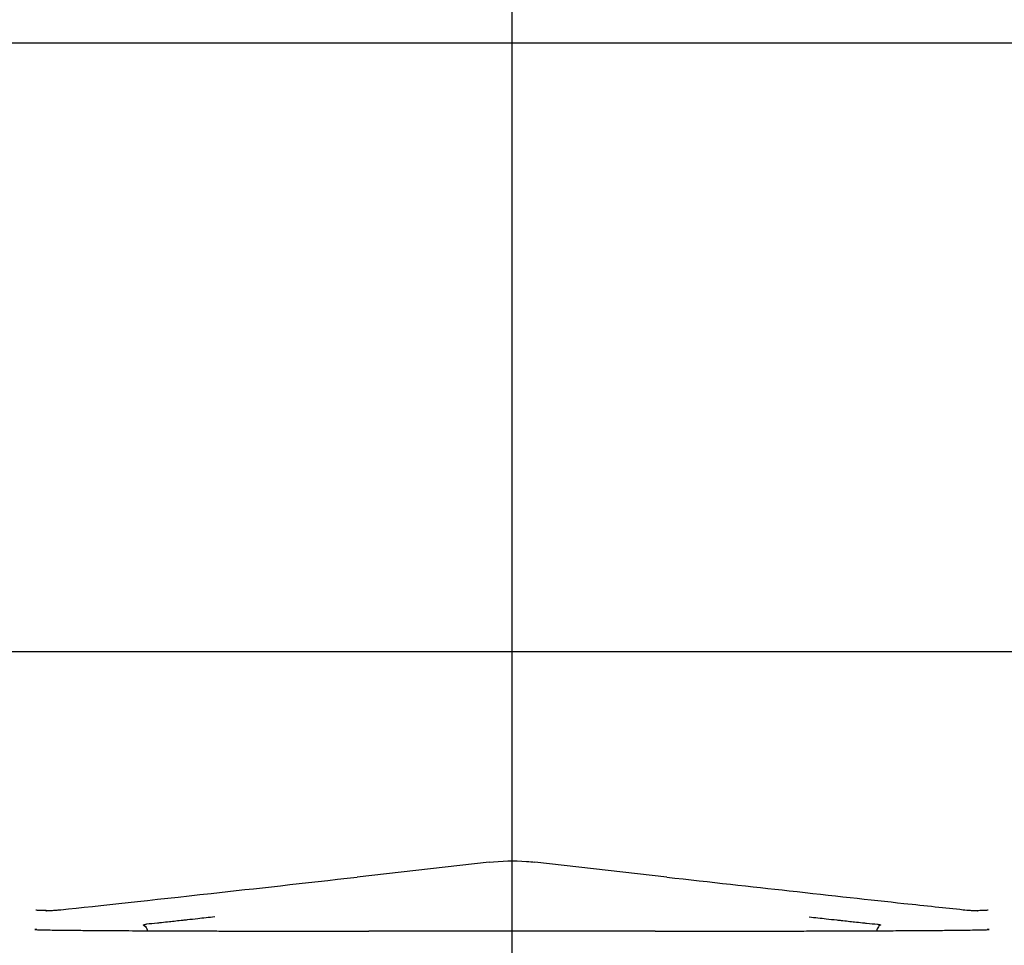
# Model space of a CAD drawing. Header units: millimetres. Extents: x -11430 to 11430, y -488 to 4365.
# Tile 85 of 92: x 1306 to 1354, y 3858 to 3904. Entities that reach past the tile are written whole.
import ezdxf

# ---------------------------------------------------------------- set-up
doc = ezdxf.new("R2010")
doc.units = ezdxf.units.MM
doc.header["$LTSCALE"] = 15
doc.linetypes.add('CHAIN', pattern=[0.3543, 0.2362, -0.0295, 0.0591, -0.0295])
for name, color, linetype, lineweight in [('_Sichtbarkanten', 7, 'Continuous', 25), ('Bemaßung (ISO)', 7, 'Continuous', 25), ('Mittellinie (ISO)', 7, 'Continuous', 25), ('Schraffur (ISO)', 7, 'Continuous', 18)]:
    doc.layers.add(name, color=color, linetype=linetype, lineweight=lineweight)
doc.styles.add('Notiztext (ISO)', font='verdana.ttf')
doc.dimstyles.new('wedi USA', dxfattribs={"dimscale": 15, "dimtxt": 2.5, "dimasz": 4, "dimexe": 2, "dimexo": 0.8, "dimgap": 0.3, "dimtad": 1, "dimdec": 1, "dimrnd": 1e-08, "dimtxsty": 'Notiztext (ISO)', "dimcen": 0.09, "dimclrd": 7, "dimclre": 7, "dimclrt": 256, "dimadec": 0, "dimazin": 2, "dimtfac": 0.6, "dimtmove": 0, "dimatfit": 3, "dimfxl": 1, "dimtolj": 1, "dimlwd": -1, "dimlwe": -1, "dimarcsym": 0})

# ---------------------------------------------------------------- blocks, each defined once
blk = doc.blocks.new('*D114')
at = {"layer": 'Bemaßung (ISO)', "color": 7, "transparency": 16777216}
for p, q in [((1127.051, 3901.923), (1127.051, 4174.923)), ((1330.251, 3870.841), (1330.251, 4174.923)), ((1187.051, 4144.923), (1270.251, 4144.923))]:
    blk.add_line(p, q, dxfattribs=at)
for points in [[(1187.051, 4154.923), (1187.051, 4134.923), (1127.051, 4144.923)], [(1270.251, 4154.923), (1270.251, 4134.923), (1330.251, 4144.923)]]:
    blk.add_solid(points, dxfattribs=at)
at = {"layer": 'Defpoints', "color": 0, "transparency": 16777216}
for p in [(1330.251, 4144.923), (1127.051, 3889.923), (1330.251, 3858.841)]:
    blk.add_point(p, dxfattribs=at)
at = {"layer": 'Bemaßung (ISO)', "transparency": 16777216, "insert": (1097.111, 4198.483), "char_height": 37.5, "attachment_point": 1, "style": 'Notiztext (ISO)'}
blk.add_mtext('\\A1;203,2 [8]"', dxfattribs=at)
blk = doc.blocks.new('*D117')
at = {"layer": 'Bemaßung (ISO)', "color": 7, "transparency": 16777216}
for p, q in [((1303.96, 3872.61), (1303.96, 4027.951)), ((1360.259, 3884.119), (1360.259, 4027.951)), ((1243.96, 3997.951), (1183.96, 3997.951)), ((1303.96, 3997.951), (1360.259, 3997.951)), ((1420.259, 3997.951), (1480.259, 3997.951))]:
    blk.add_line(p, q, dxfattribs=at)
for points in [[(1243.96, 4007.951), (1243.96, 3987.951), (1303.96, 3997.951)], [(1420.259, 4007.951), (1420.259, 3987.951), (1360.259, 3997.951)]]:
    blk.add_solid(points, dxfattribs=at)
at = {"layer": 'Defpoints', "color": 0, "transparency": 16777216}
for p in [(1360.259, 3997.951), (1360.259, 3872.119), (1303.96, 3860.61)]:
    blk.add_point(p, dxfattribs=at)
at = {"layer": 'Bemaßung (ISO)', "transparency": 16777216, "insert": (1163.725, 4051.511), "char_height": 37.5, "attachment_point": 1, "style": 'Notiztext (ISO)'}
blk.add_mtext('\\A1;56,3 [2 1/4]"', dxfattribs=at)

msp = doc.modelspace()

# ---------------------------------------------------------------- hatches: boundary and pattern name
at = {"layer": 'Schraffur (ISO)'}
h = msp.add_hatch(dxfattribs=at)
h.set_pattern_fill('ANSI31', color=256, scale=381, angle=90.0002, style=0)
h.set_pattern_definition([(135.0002, (0, 0), (-33.67584, -33.6761), [])])
edge = h.paths.add_edge_path()
edge.add_line((1386.701, 3842.569), (1387.801, 3842.569))
edge.add_spline(control_points=[(1387.801, 3842.569), (1387.827, 3842.569), (1387.853, 3842.564), (1387.901, 3842.544), (1387.922, 3842.53), (1387.96, 3842.493), (1387.975, 3842.47), (1387.995, 3842.421), (1388.001, 3842.395), (1388.001, 3842.368)], knot_values=[-0.031556, -0.031556, -0.031556, -0.031556, -0.023716, -0.023716, -0.016002, -0.016002, -0.007957, -0.007957, 0, 0, 0, 0], degree=3, periodic=0)
edge.add_line((1388.001, 3842.368), (1388.001, 3838.811))
edge.add_ellipse((1388.201, 3838.811), major_axis=(0, -0.2), ratio=1, start_angle=270, end_angle=360)
edge.add_line((1388.201, 3838.611), (1390.107, 3838.611))
edge.add_ellipse((1390.107, 3838.811), major_axis=(0.2, 0), ratio=1, start_angle=270, end_angle=358)
edge.add_line((1390.307, 3838.804), (1390.754, 3851.584))
edge.add_spline(control_points=[(1390.754, 3851.584), (1390.756, 3851.65), (1390.752, 3851.716), (1390.729, 3851.852), (1390.71, 3851.921), (1390.636, 3852.107), (1390.566, 3852.216), (1390.386, 3852.405), (1390.276, 3852.482), (1390.034, 3852.588), (1389.904, 3852.616), (1389.772, 3852.619)], knot_values=[-0.159237, -0.159237, -0.159237, -0.159237, -0.13941, -0.13941, -0.117927, -0.117927, -0.07933, -0.07933, -0.039606, -0.039606, 0, 0, 0, 0], degree=3, periodic=0)
edge.add_line((1389.772, 3852.619), (1382.433, 3852.747))
edge.add_spline(control_points=[(1382.433, 3852.747), (1382.308, 3852.749), (1382.184, 3852.775), (1381.949, 3852.872), (1381.841, 3852.943), (1381.654, 3853.127), (1381.579, 3853.239), (1381.477, 3853.484), (1381.451, 3853.614), (1381.451, 3853.746)], knot_values=[-0.155827, -0.155827, -0.155827, -0.155827, -0.118213, -0.118213, -0.079686, -0.079686, -0.039615, -0.039615, 0, 0, 0, 0], degree=3, periodic=0)
edge.add_line((1381.451, 3853.746), (1381.451, 3860.611))
edge.add_ellipse((1380.451, 3860.611), major_axis=(0, 1), ratio=1, start_angle=270, end_angle=360)
edge.add_line((1380.451, 3861.611), (1361.425, 3861.611))
edge.add_ellipse((1361.425, 3862.611), major_axis=(-1, 0), ratio=1, start_angle=1, end_angle=90, ccw=False)
edge.add_line((1360.425, 3862.593), (1360.259, 3872.119))
edge.add_ellipse((1359.759, 3872.111), major_axis=(-0.009, 0.5), ratio=1, start_angle=270, end_angle=359)
edge.add_line((1359.759, 3872.611), (1357.242, 3872.611))
edge.add_ellipse((1357.242, 3872.111), major_axis=(-0.5, 0), ratio=1, start_angle=270, end_angle=359)
edge.add_line((1356.742, 3872.119), (1356.541, 3860.61))
edge.add_ellipse((1361.006, 3864.595), major_axis=(3.985, -4.465), ratio=1, start_angle=270, end_angle=318.2505)
edge.add_line((1361.006, 3858.611), (1376.266, 3858.611))
edge.add_ellipse((1376.266, 3857.611), major_axis=(1, 0), ratio=1, start_angle=5, end_angle=90, ccw=False)
edge.add_line((1377.262, 3857.698), (1378.259, 3846.302))
edge.add_line((1378.259, 3846.302), (1378.937, 3844.44))
edge.add_ellipse((1379.407, 3844.611), major_axis=(0.171, -0.47), ratio=1, start_angle=270, end_angle=340)
edge.add_line((1379.407, 3844.111), (1379.46, 3844.111))
edge.add_line((1379.46, 3844.111), (1379.569, 3843.836))
edge.add_ellipse((1379.755, 3843.911), major_axis=(0.074, -0.186), ratio=1, start_angle=270, end_angle=406.3972)
edge.add_line((1379.941, 3843.836), (1381.101, 3846.736))
edge.add_ellipse((1378.315, 3847.85), major_axis=(1.114, 2.785), ratio=1, start_angle=270, end_angle=290.8014)
edge.add_line((1381.315, 3847.798), (1381.347, 3849.634))
edge.add_ellipse((1381.847, 3849.625), major_axis=(0.009, 0.5), ratio=1, start_angle=1, end_angle=90, ccw=False)
edge.add_line((1381.847, 3850.125), (1386.301, 3850.125))
edge.add_ellipse((1386.301, 3849.925), major_axis=(0.2, 0), ratio=1, start_angle=0, end_angle=90, ccw=False)
edge.add_line((1386.501, 3849.925), (1386.501, 3849.019))
edge.add_line((1386.501, 3849.019), (1386.501, 3849.019))
edge.add_spline(control_points=[(1386.501, 3849.019), (1386.501, 3848.993), (1386.506, 3848.967), (1386.526, 3848.919), (1386.54, 3848.897), (1386.577, 3848.86), (1386.599, 3848.844), (1386.648, 3848.824), (1386.674, 3848.819), (1386.701, 3848.819)], knot_values=[-0.031554, -0.031554, -0.031554, -0.031554, -0.023641, -0.023641, -0.015918, -0.015918, -0.007906, -0.007906, -0.000002, -0.000002, -0.000002, -0.000002], degree=3, periodic=0)
edge.add_line((1386.701, 3848.819), (1387.801, 3848.819))
edge.add_spline(control_points=[(1387.801, 3848.819), (1387.827, 3848.819), (1387.853, 3848.814), (1387.901, 3848.794), (1387.922, 3848.78), (1387.96, 3848.743), (1387.975, 3848.72), (1387.995, 3848.671), (1388.001, 3848.645), (1388.001, 3848.618)], knot_values=[-0.031555, -0.031555, -0.031555, -0.031555, -0.023716, -0.023716, -0.016002, -0.016002, -0.007957, -0.007957, 0, 0, 0, 0], degree=3, periodic=0)
edge.add_line((1388.001, 3848.618), (1388.001, 3844.769))
edge.add_spline(control_points=[(1388.001, 3844.769), (1388.001, 3844.743), (1387.995, 3844.717), (1387.975, 3844.669), (1387.961, 3844.647), (1387.924, 3844.61), (1387.902, 3844.594), (1387.853, 3844.574), (1387.827, 3844.569), (1387.8, 3844.569)], knot_values=[-0.031553, -0.031553, -0.031553, -0.031553, -0.023642, -0.023642, -0.015919, -0.015919, -0.007907, -0.007907, 0, 0, 0, 0], degree=3, periodic=0)
edge.add_line((1387.8, 3844.569), (1386.701, 3844.569))
edge.add_spline(control_points=[(1386.701, 3844.569), (1386.674, 3844.569), (1386.649, 3844.564), (1386.601, 3844.544), (1386.579, 3844.53), (1386.542, 3844.493), (1386.526, 3844.47), (1386.506, 3844.421), (1386.501, 3844.395), (1386.501, 3844.368)], knot_values=[-0.031557, -0.031557, -0.031557, -0.031557, -0.023718, -0.023718, -0.016004, -0.016004, -0.007958, -0.007958, 0, 0, 0, 0], degree=3, periodic=0)
edge.add_line((1386.501, 3844.368), (1386.501, 3842.769))
edge.add_spline(control_points=[(1386.501, 3842.769), (1386.501, 3842.743), (1386.506, 3842.717), (1386.526, 3842.669), (1386.54, 3842.647), (1386.577, 3842.61), (1386.599, 3842.594), (1386.648, 3842.574), (1386.674, 3842.569), (1386.701, 3842.569)], knot_values=[-0.031554, -0.031554, -0.031554, -0.031554, -0.023641, -0.023641, -0.015918, -0.015918, -0.007906, -0.007906, -0.000026, -0.000026, -0.000026, -0.000026], degree=3, periodic=0)
edge = h.paths.add_edge_path()
edge.add_line((1274.001, 3842.769), (1274.001, 3844.368))
edge.add_spline(control_points=[(1274.001, 3844.368), (1274.001, 3844.395), (1273.995, 3844.421), (1273.975, 3844.469), (1273.961, 3844.491), (1273.924, 3844.528), (1273.902, 3844.543), (1273.853, 3844.564), (1273.827, 3844.569), (1273.801, 3844.569)], knot_values=[-0.031554, -0.031554, -0.031554, -0.031554, -0.023641, -0.023641, -0.015918, -0.015918, -0.007906, -0.007906, 0, 0, 0, 0], degree=3, periodic=0)
edge.add_line((1273.801, 3844.569), (1272.701, 3844.569))
edge.add_spline(control_points=[(1272.701, 3844.569), (1272.674, 3844.569), (1272.649, 3844.574), (1272.601, 3844.594), (1272.579, 3844.608), (1272.542, 3844.645), (1272.526, 3844.667), (1272.506, 3844.717), (1272.501, 3844.743), (1272.501, 3844.769)], knot_values=[-0.031556, -0.031556, -0.031556, -0.031556, -0.023716, -0.023716, -0.016002, -0.016002, -0.007957, -0.007957, 0, 0, 0, 0], degree=3, periodic=0)
edge.add_line((1272.501, 3844.769), (1272.501, 3848.618))
edge.add_spline(control_points=[(1272.501, 3848.618), (1272.501, 3848.645), (1272.506, 3848.671), (1272.526, 3848.719), (1272.54, 3848.741), (1272.577, 3848.778), (1272.599, 3848.793), (1272.648, 3848.814), (1272.674, 3848.819), (1272.701, 3848.819)], knot_values=[-0.031553, -0.031553, -0.031553, -0.031553, -0.023642, -0.023642, -0.015919, -0.015919, -0.007907, -0.007907, -0.000007, -0.000007, -0.000007, -0.000007], degree=3, periodic=0)
edge.add_line((1272.701, 3848.819), (1273.801, 3848.819))
edge.add_spline(control_points=[(1273.801, 3848.819), (1273.827, 3848.819), (1273.853, 3848.824), (1273.901, 3848.844), (1273.922, 3848.858), (1273.96, 3848.895), (1273.975, 3848.917), (1273.995, 3848.967), (1274.001, 3848.993), (1274.001, 3849.019)], knot_values=[-0.031556, -0.031556, -0.031556, -0.031556, -0.023718, -0.023718, -0.016004, -0.016004, -0.007958, -0.007958, 0, 0, 0, 0], degree=3, periodic=0)
edge.add_line((1274.001, 3849.019), (1274.001, 3849.925))
edge.add_ellipse((1274.201, 3849.925), major_axis=(0, 0.2), ratio=1, start_angle=0, end_angle=90, ccw=False)
edge.add_line((1274.201, 3850.125), (1278.654, 3850.125))
edge.add_ellipse((1278.654, 3849.625), major_axis=(0.5, 0), ratio=1, start_angle=1, end_angle=90, ccw=False)
edge.add_line((1279.154, 3849.634), (1279.186, 3847.798))
edge.add_ellipse((1282.186, 3847.85), major_axis=(0.052, -3), ratio=1, start_angle=270, end_angle=290.8014)
edge.add_line((1279.4, 3846.736), (1280.56, 3843.836))
edge.add_ellipse((1280.746, 3843.911), major_axis=(0.074, -0.186), ratio=1, start_angle=270, end_angle=406.3972)
edge.add_line((1280.932, 3843.836), (1281.041, 3844.111))
edge.add_line((1281.041, 3844.111), (1281.095, 3844.111))
edge.add_ellipse((1281.095, 3844.611), major_axis=(0.5, 0), ratio=1, start_angle=270, end_angle=340)
edge.add_line((1281.564, 3844.44), (1282.242, 3846.302))
edge.add_line((1282.242, 3846.302), (1283.239, 3857.698))
edge.add_ellipse((1284.236, 3857.611), major_axis=(0.087, 0.996), ratio=1, start_angle=5, end_angle=90, ccw=False)
edge.add_line((1284.236, 3858.611), (1299.495, 3858.611))
edge.add_ellipse((1299.495, 3864.595), major_axis=(5.985, 0), ratio=1, start_angle=270, end_angle=318.2505)
edge.add_line((1303.96, 3860.61), (1303.759, 3872.119))
edge.add_ellipse((1303.259, 3872.111), major_axis=(-0.009, 0.5), ratio=1, start_angle=270, end_angle=359)
edge.add_line((1303.259, 3872.611), (1300.742, 3872.611))
edge.add_ellipse((1300.742, 3872.111), major_axis=(-0.5, 0), ratio=1, start_angle=270, end_angle=359)
edge.add_line((1300.242, 3872.119), (1300.076, 3862.593))
edge.add_ellipse((1299.076, 3862.611), major_axis=(-0.017, -1), ratio=1, start_angle=1, end_angle=90, ccw=False)
edge.add_line((1299.076, 3861.611), (1280.051, 3861.611))
edge.add_ellipse((1280.051, 3860.611), major_axis=(-1, 0), ratio=1, start_angle=270, end_angle=360)
edge.add_line((1279.051, 3860.611), (1279.051, 3853.746))
edge.add_spline(control_points=[(1279.051, 3853.746), (1279.051, 3853.619), (1279.026, 3853.492), (1278.931, 3853.255), (1278.86, 3853.146), (1278.679, 3852.957), (1278.568, 3852.88), (1278.326, 3852.776), (1278.198, 3852.749), (1278.068, 3852.747)], knot_values=[-0.15652, -0.15652, -0.15652, -0.15652, -0.118213, -0.118213, -0.079686, -0.079686, -0.039615, -0.039615, -0.000692, -0.000692, -0.000692, -0.000692], degree=3, periodic=0)
edge.add_line((1278.068, 3852.747), (1270.73, 3852.619))
edge.add_spline(control_points=[(1270.73, 3852.619), (1270.662, 3852.617), (1270.595, 3852.609), (1270.46, 3852.579), (1270.392, 3852.556), (1270.21, 3852.472), (1270.105, 3852.396), (1269.926, 3852.205), (1269.856, 3852.092), (1269.764, 3851.845), (1269.743, 3851.715), (1269.748, 3851.584)], knot_values=[-0.15957, -0.15957, -0.15957, -0.15957, -0.13941, -0.13941, -0.117927, -0.117927, -0.07933, -0.07933, -0.039606, -0.039606, -0.000333, -0.000333, -0.000333, -0.000333], degree=3, periodic=0)
edge.add_line((1269.748, 3851.584), (1270.194, 3838.804))
edge.add_ellipse((1270.394, 3838.811), major_axis=(0.007, -0.2), ratio=1, start_angle=270, end_angle=358)
edge.add_line((1270.394, 3838.611), (1272.301, 3838.611))
edge.add_ellipse((1272.301, 3838.811), major_axis=(0.2, 0), ratio=1, start_angle=270, end_angle=360)
edge.add_line((1272.501, 3838.811), (1272.501, 3842.368))
edge.add_spline(control_points=[(1272.501, 3842.368), (1272.501, 3842.395), (1272.506, 3842.421), (1272.526, 3842.469), (1272.54, 3842.491), (1272.577, 3842.528), (1272.599, 3842.543), (1272.648, 3842.564), (1272.674, 3842.569), (1272.701, 3842.569)], knot_values=[-0.031553, -0.031553, -0.031553, -0.031553, -0.023642, -0.023642, -0.015919, -0.015919, -0.007907, -0.007907, -0.000007, -0.000007, -0.000007, -0.000007], degree=3, periodic=0)
edge.add_line((1272.701, 3842.569), (1273.801, 3842.569))
edge.add_spline(control_points=[(1273.801, 3842.569), (1273.827, 3842.569), (1273.853, 3842.574), (1273.901, 3842.594), (1273.922, 3842.608), (1273.96, 3842.645), (1273.975, 3842.667), (1273.995, 3842.717), (1274.001, 3842.743), (1274.001, 3842.769)], knot_values=[-0.03153, -0.03153, -0.03153, -0.03153, -0.023718, -0.023718, -0.016004, -0.016004, -0.007958, -0.007958, 0, 0, 0, 0], degree=3, periodic=0)

# ---------------------------------------------------------------- linework, layer by layer
at = {"layer": '_Sichtbarkanten'}
for p, q in [((1139.751, 3902.623), (2638.351, 3902.623)), ((1355.242, 3872.611), (1305.259, 3872.611)), ((1329.119, 3862.24), (1322.625, 3861.507)), ((1337.876, 3861.507), (1331.382, 3862.24)), ((1307.631, 3859.865), (1307.631, 3859.865)), ((1308.036, 3859.901), (1308.036, 3859.901)), ((1352.465, 3859.901), (1352.465, 3859.901)), ((1337.306, 3858.841), (1323.196, 3858.841))]:
    msp.add_line(p, q, dxfattribs=at)
for centre, start, end in [((1306.75, 3858.427), 78.9335, 89.9993), ((1353.751, 3858.427), 90.0009, 101.0663)]:
    msp.add_arc(centre, 0.5, start, end, dxfattribs=at)
msp.add_ellipse((1330.821, 3857.271), major_axis=(0.561, 4.969), ratio=0.356093, start_param=6.283185, end_param=6.283189, dxfattribs=at)
for points, knots in [([(1329.119, 3862.24), (1329.722, 3862.308), (1330.358, 3862.322), (1331.108, 3862.268), (1331.246, 3862.255), (1331.382, 3862.24)], [0, 0, 0, 0, 0.1851917, 0.1851917, 0.2271041, 0.2271041, 0.2271041, 0.2271041]), ([(1308.036, 3859.901), (1309.955, 3860.103), (1312.468, 3860.376), (1317.579, 3860.941), (1320.016, 3861.213), (1322.625, 3861.507)], [0, 0, 0, 0, 1.165261, 1.165261, 2.008411, 2.008411, 2.008411, 2.008411]), ([(1337.876, 3861.507), (1340.026, 3861.264), (1342.059, 3861.037), (1346.009, 3860.599), (1347.912, 3860.39), (1350.63, 3860.096), (1351.604, 3859.992), (1352.465, 3859.901)], [0, 0, 0, 0, 0.694946, 0.694946, 1.490519, 1.490519, 2.013452, 2.013452, 2.013452, 2.013452]), ([(1306.805, 3859.886), (1306.805, 3859.886), (1306.811, 3859.886), (1306.858, 3859.883), (1306.948, 3859.879), (1307.208, 3859.872), (1307.391, 3859.869), (1307.616, 3859.865)], [0.1325394, 0.1325394, 0.1325394, 0.1325394, 0.1791773, 0.1791773, 0.3716635, 0.3716635, 0.5816082, 0.5816082, 0.5816082, 0.5816082]), ([(1307.291, 3859.851), (1307.291, 3859.851), (1307.291, 3859.851), (1307.293, 3859.851), (1307.299, 3859.851), (1307.321, 3859.852), (1307.337, 3859.852), (1307.391, 3859.854), (1307.441, 3859.856), (1307.553, 3859.861), (1307.612, 3859.865), (1307.747, 3859.874), (1307.826, 3859.88), (1307.949, 3859.892), (1307.992, 3859.896), (1308.036, 3859.901)], [0.181193, 0.181193, 0.181193, 0.181193, 0.183601, 0.183601, 0.200992, 0.200992, 0.2167622, 0.2167622, 0.2428711, 0.2428711, 0.2645095, 0.2645095, 0.289826, 0.289826, 0.3034991, 0.3034991, 0.3034991, 0.3034991]), ([(1315.615, 3859.546), (1315.32, 3859.513), (1315.042, 3859.482), (1314.779, 3859.453), (1314.598, 3859.433), (1314.423, 3859.414), (1314.256, 3859.395), (1314.182, 3859.387), (1314.109, 3859.379), (1314.037, 3859.371), (1313.804, 3859.346), (1313.584, 3859.322), (1313.376, 3859.3), (1313.243, 3859.286), (1313.115, 3859.272), (1312.992, 3859.259), (1312.922, 3859.252), (1312.853, 3859.244), (1312.786, 3859.237), (1312.599, 3859.218), (1312.424, 3859.2), (1312.257, 3859.183)], [0, 0, 0, 0, 0.2, 0.2, 0.2, 0.338533, 0.338533, 0.338533, 0.4, 0.4, 0.4, 0.6, 0.6, 0.6, 0.727566, 0.727566, 0.727566, 0.8, 0.8, 0.8, 1, 1, 1, 1]), ([(1344.886, 3859.546), (1345.181, 3859.513), (1345.46, 3859.482), (1345.722, 3859.453), (1345.904, 3859.433), (1346.078, 3859.414), (1346.245, 3859.395), (1346.32, 3859.387), (1346.393, 3859.379), (1346.465, 3859.371), (1346.698, 3859.346), (1346.918, 3859.322), (1347.126, 3859.3), (1347.258, 3859.286), (1347.386, 3859.272), (1347.509, 3859.259), (1347.58, 3859.252), (1347.648, 3859.244), (1347.716, 3859.237), (1347.902, 3859.218), (1348.078, 3859.2), (1348.244, 3859.183)], [0, 0, 0, 0, 0.2, 0.2, 0.2, 0.3384195, 0.3384195, 0.3384195, 0.4, 0.4, 0.4, 0.6, 0.6, 0.6, 0.7274918, 0.7274918, 0.7274918, 0.8, 0.8, 0.8, 0.9999999, 0.9999999, 0.9999999, 0.9999999]), ([(1352.465, 3859.901), (1352.586, 3859.888), (1352.708, 3859.877), (1352.886, 3859.865), (1352.951, 3859.861), (1353.066, 3859.856), (1353.114, 3859.854), (1353.174, 3859.852), (1353.192, 3859.852), (1353.207, 3859.851), (1353.21, 3859.851), (1353.21, 3859.851)], [0, 0, 0, 0, 0.0378508, 0.0378508, 0.061485, 0.061485, 0.0873474, 0.0873474, 0.1089917, 0.1089917, 0.1222866, 0.1222866, 0.1222866, 0.1222866]), ([(1352.885, 3859.865), (1353.203, 3859.87), (1353.436, 3859.875), (1353.627, 3859.882), (1353.668, 3859.884), (1353.692, 3859.886), (1353.696, 3859.886), (1353.696, 3859.886)], [0.235961, 0.235961, 0.235961, 0.235961, 0.5314763, 0.5314763, 0.6486763, 0.6486763, 0.684383, 0.684383, 0.684383, 0.684383]), ([(1312.109, 3859.144), (1312.106, 3859.146), (1312.105, 3859.147), (1312.104, 3859.149), (1312.104, 3859.15), (1312.104, 3859.151), (1312.105, 3859.152), (1312.105, 3859.153), (1312.106, 3859.154), (1312.108, 3859.155), (1312.109, 3859.156), (1312.111, 3859.157), (1312.113, 3859.158), (1312.115, 3859.159), (1312.118, 3859.16), (1312.12, 3859.161), (1312.123, 3859.162), (1312.125, 3859.163), (1312.128, 3859.163), (1312.131, 3859.164), (1312.134, 3859.165), (1312.137, 3859.166), (1312.14, 3859.166), (1312.144, 3859.167), (1312.147, 3859.168), (1312.148, 3859.168), (1312.149, 3859.168), (1312.151, 3859.169), (1312.153, 3859.169), (1312.156, 3859.17), (1312.159, 3859.17), (1312.163, 3859.171), (1312.167, 3859.171), (1312.171, 3859.172), (1312.175, 3859.173), (1312.18, 3859.174), (1312.185, 3859.174), (1312.19, 3859.175), (1312.195, 3859.176), (1312.2, 3859.176), (1312.206, 3859.177), (1312.211, 3859.178), (1312.217, 3859.179), (1312.223, 3859.179), (1312.23, 3859.18), (1312.236, 3859.181), (1312.243, 3859.181), (1312.25, 3859.182), (1312.257, 3859.183)], [0, 0, 0, 0, 0.0666667, 0.0666667, 0.0666667, 0.1333333, 0.1333333, 0.1333333, 0.2, 0.2, 0.2, 0.2666667, 0.2666667, 0.2666667, 0.3333333, 0.3333333, 0.3333333, 0.4, 0.4, 0.4, 0.4666667, 0.4666667, 0.4666667, 0.5333333, 0.5333333, 0.5333333, 0.5531758, 0.5531758, 0.5531758, 0.6, 0.6, 0.6, 0.6666667, 0.6666667, 0.6666667, 0.7333333, 0.7333333, 0.7333333, 0.8, 0.8, 0.8, 0.8666667, 0.8666667, 0.8666667, 0.9333333, 0.9333333, 0.9333333, 1, 1, 1, 1]), ([(1312.109, 3859.144), (1312.139, 3859.126), (1312.167, 3859.101), (1312.219, 3859.04), (1312.241, 3859.004), (1312.275, 3858.932), (1312.287, 3858.898), (1312.297, 3858.863)], [-0.006939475, -0.006939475, -0.006939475, -0.006939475, -0.005431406, -0.005431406, -0.003903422, -0.003903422, -0.002700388, -0.002700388, -0.002700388, -0.002700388]), ([(1348.392, 3859.144), (1348.368, 3859.129), (1348.345, 3859.11), (1348.324, 3859.088), (1348.302, 3859.065), (1348.283, 3859.039), (1348.265, 3859.009), (1348.248, 3858.98), (1348.233, 3858.948), (1348.22, 3858.914), (1348.214, 3858.897), (1348.209, 3858.88), (1348.204, 3858.863)], [0, 0, 0, 0, 0.2, 0.2, 0.2, 0.4, 0.4, 0.4, 0.6, 0.6, 0.6, 0.6978102, 0.6978102, 0.6978102, 0.6978102]), ([(1348.244, 3859.183), (1348.252, 3859.182), (1348.259, 3859.181), (1348.265, 3859.181), (1348.272, 3859.18), (1348.279, 3859.179), (1348.285, 3859.178), (1348.291, 3859.178), (1348.297, 3859.177), (1348.302, 3859.176), (1348.308, 3859.176), (1348.313, 3859.175), (1348.318, 3859.174), (1348.323, 3859.173), (1348.327, 3859.173), (1348.332, 3859.172), (1348.336, 3859.171), (1348.34, 3859.17), (1348.344, 3859.17), (1348.348, 3859.169), (1348.352, 3859.168), (1348.356, 3859.168), (1348.359, 3859.167), (1348.362, 3859.166), (1348.365, 3859.165), (1348.369, 3859.165), (1348.372, 3859.164), (1348.374, 3859.163), (1348.377, 3859.162), (1348.38, 3859.162), (1348.382, 3859.161), (1348.384, 3859.16), (1348.387, 3859.159), (1348.389, 3859.158), (1348.39, 3859.157), (1348.392, 3859.156), (1348.394, 3859.155), (1348.395, 3859.154), (1348.396, 3859.153), (1348.397, 3859.152), (1348.397, 3859.151), (1348.397, 3859.15), (1348.397, 3859.148), (1348.396, 3859.147), (1348.395, 3859.146), (1348.392, 3859.144)], [0.0000002, 0.0000002, 0.0000002, 0.0000002, 0.0666667, 0.0666667, 0.0666667, 0.1333333, 0.1333333, 0.1333333, 0.2, 0.2, 0.2, 0.2666667, 0.2666667, 0.2666667, 0.3333333, 0.3333333, 0.3333333, 0.4, 0.4, 0.4, 0.4666667, 0.4666667, 0.4666667, 0.5333333, 0.5333333, 0.5333333, 0.6, 0.6, 0.6, 0.6666667, 0.6666667, 0.6666667, 0.7333333, 0.7333333, 0.7333333, 0.8, 0.8, 0.8, 0.8666667, 0.8666667, 0.8666667, 0.9333333, 0.9333333, 0.9333333, 1, 1, 1, 1]), ([(1306.75, 3858.927), (1306.75, 3858.926), (1306.755, 3858.924), (1306.767, 3858.923), (1306.787, 3858.921), (1306.824, 3858.919), (1306.88, 3858.916), (1306.914, 3858.915), (1306.955, 3858.913), (1307.004, 3858.912), (1307.077, 3858.91), (1307.167, 3858.908), (1307.272, 3858.906), (1307.343, 3858.904), (1307.422, 3858.903), (1307.508, 3858.901), (1307.629, 3858.899), (1307.765, 3858.897), (1307.912, 3858.895), (1308.014, 3858.894), (1308.122, 3858.893), (1308.234, 3858.891), (1308.397, 3858.889), (1308.57, 3858.888), (1308.751, 3858.886), (1308.869, 3858.885), (1308.99, 3858.884), (1309.114, 3858.883), (1309.309, 3858.881), (1309.511, 3858.879), (1309.715, 3858.878), (1309.833, 3858.877), (1309.951, 3858.876), (1310.07, 3858.875), (1310.288, 3858.874), (1310.509, 3858.872), (1310.727, 3858.871), (1310.831, 3858.87), (1310.934, 3858.87), (1311.037, 3858.869), (1311.268, 3858.868), (1311.497, 3858.867), (1311.722, 3858.865), (1311.812, 3858.865), (1311.9, 3858.864), (1311.989, 3858.864), (1312.222, 3858.863), (1312.452, 3858.862), (1312.681, 3858.861), (1312.765, 3858.86), (1312.85, 3858.86), (1312.935, 3858.86), (1313.165, 3858.859), (1313.395, 3858.858), (1313.627, 3858.857), (1313.719, 3858.857), (1313.812, 3858.856), (1313.905, 3858.856), (1314.132, 3858.855), (1314.363, 3858.854), (1314.598, 3858.854), (1314.707, 3858.853), (1314.817, 3858.853), (1314.928, 3858.853), (1315.156, 3858.852), (1315.388, 3858.851), (1315.624, 3858.851), (1315.75, 3858.85), (1315.877, 3858.85), (1316.004, 3858.85), (1316.233, 3858.849), (1316.465, 3858.848), (1316.699, 3858.848), (1316.838, 3858.848), (1316.978, 3858.847), (1317.119, 3858.847), (1317.346, 3858.847), (1317.575, 3858.846), (1317.805, 3858.846), (1317.955, 3858.845), (1318.105, 3858.845), (1318.256, 3858.845), (1318.479, 3858.845), (1318.703, 3858.844), (1318.926, 3858.844), (1319.08, 3858.844), (1319.233, 3858.843), (1319.387, 3858.843), (1319.607, 3858.843), (1319.826, 3858.843), (1320.044, 3858.843), (1320.208, 3858.842), (1320.371, 3858.842), (1320.533, 3858.842), (1320.737, 3858.842), (1320.939, 3858.842), (1321.14, 3858.842), (1321.354, 3858.841), (1321.566, 3858.841), (1321.775, 3858.841), (1321.917, 3858.841), (1322.058, 3858.841), (1322.196, 3858.841), (1322.54, 3858.841), (1322.872, 3858.841), (1323.196, 3858.841)], [0, 0, 0, 0, 0.020266, 0.020266, 0.020266, 0.055556, 0.055556, 0.055556, 0.077574, 0.077574, 0.077574, 0.111111, 0.111111, 0.111111, 0.133998, 0.133998, 0.133998, 0.166667, 0.166667, 0.166667, 0.189326, 0.189326, 0.189326, 0.222222, 0.222222, 0.222222, 0.24374, 0.24374, 0.24374, 0.277778, 0.277778, 0.277778, 0.297321, 0.297321, 0.297321, 0.333333, 0.333333, 0.333333, 0.350404, 0.350404, 0.350404, 0.388889, 0.388889, 0.388889, 0.404131, 0.404131, 0.404131, 0.444444, 0.444444, 0.444444, 0.459368, 0.459368, 0.459368, 0.5, 0.5, 0.5, 0.516169, 0.516169, 0.516169, 0.555556, 0.555556, 0.555556, 0.573759, 0.573759, 0.573759, 0.611111, 0.611111, 0.611111, 0.631024, 0.631024, 0.631024, 0.666667, 0.666667, 0.666667, 0.687908, 0.687908, 0.687908, 0.722222, 0.722222, 0.722222, 0.744586, 0.744586, 0.744586, 0.777778, 0.777778, 0.777778, 0.80058, 0.80058, 0.80058, 0.833333, 0.833333, 0.833333, 0.857915, 0.857915, 0.857915, 0.888889, 0.888889, 0.888889, 0.92198, 0.92198, 0.92198, 0.944444, 0.944444, 0.944444, 1, 1, 1, 1]), ([(1337.306, 3858.841), (1337.63, 3858.841), (1337.963, 3858.841), (1338.307, 3858.841), (1338.36, 3858.841), (1338.413, 3858.841), (1338.466, 3858.841), (1338.76, 3858.841), (1339.06, 3858.841), (1339.365, 3858.842), (1339.45, 3858.842), (1339.535, 3858.842), (1339.621, 3858.842), (1339.898, 3858.842), (1340.179, 3858.842), (1340.461, 3858.843), (1340.579, 3858.843), (1340.697, 3858.843), (1340.816, 3858.843), (1341.069, 3858.843), (1341.324, 3858.844), (1341.578, 3858.844), (1341.725, 3858.844), (1341.872, 3858.844), (1342.018, 3858.845), (1342.246, 3858.845), (1342.472, 3858.845), (1342.698, 3858.846), (1342.869, 3858.846), (1343.04, 3858.846), (1343.21, 3858.847), (1343.409, 3858.847), (1343.607, 3858.848), (1343.803, 3858.848), (1343.993, 3858.848), (1344.182, 3858.849), (1344.369, 3858.849), (1344.539, 3858.85), (1344.708, 3858.85), (1344.875, 3858.851), (1345.079, 3858.851), (1345.279, 3858.852), (1345.477, 3858.852), (1345.619, 3858.853), (1345.76, 3858.853), (1345.899, 3858.854), (1346.115, 3858.854), (1346.327, 3858.855), (1346.536, 3858.856), (1346.647, 3858.856), (1346.758, 3858.857), (1346.869, 3858.857), (1347.107, 3858.858), (1347.344, 3858.859), (1347.582, 3858.86), (1347.659, 3858.86), (1347.737, 3858.86), (1347.815, 3858.861), (1348.094, 3858.862), (1348.374, 3858.863), (1348.66, 3858.865), (1348.698, 3858.865), (1348.737, 3858.865), (1348.776, 3858.865), (1349.103, 3858.867), (1349.437, 3858.869), (1349.775, 3858.871), (1349.779, 3858.871), (1349.782, 3858.871), (1349.785, 3858.871), (1350.12, 3858.873), (1350.459, 3858.875), (1350.79, 3858.878), (1350.833, 3858.878), (1350.876, 3858.878), (1350.919, 3858.879), (1351.208, 3858.881), (1351.49, 3858.883), (1351.755, 3858.886), (1351.826, 3858.887), (1351.896, 3858.887), (1351.964, 3858.888), (1352.19, 3858.89), (1352.402, 3858.893), (1352.593, 3858.895), (1352.672, 3858.896), (1352.748, 3858.897), (1352.819, 3858.898), (1352.975, 3858.901), (1353.113, 3858.903), (1353.232, 3858.906), (1353.298, 3858.907), (1353.358, 3858.908), (1353.411, 3858.91), (1353.498, 3858.912), (1353.569, 3858.914), (1353.622, 3858.916), (1353.66, 3858.918), (1353.69, 3858.919), (1353.711, 3858.921), (1353.738, 3858.923), (1353.751, 3858.925), (1353.751, 3858.927)], [0, 0, 0, 0, 0.055556, 0.055556, 0.055556, 0.064113, 0.064113, 0.064113, 0.111111, 0.111111, 0.111111, 0.124248, 0.124248, 0.124248, 0.166667, 0.166667, 0.166667, 0.184368, 0.184368, 0.184368, 0.222222, 0.222222, 0.222222, 0.244025, 0.244025, 0.244025, 0.277778, 0.277778, 0.277778, 0.303377, 0.303377, 0.303377, 0.333333, 0.333333, 0.333333, 0.36238, 0.36238, 0.36238, 0.388889, 0.388889, 0.388889, 0.421156, 0.421156, 0.421156, 0.444444, 0.444444, 0.444444, 0.480668, 0.480668, 0.480668, 0.5, 0.5, 0.5, 0.541836, 0.541836, 0.541836, 0.555556, 0.555556, 0.555556, 0.604466, 0.604466, 0.604466, 0.611111, 0.611111, 0.611111, 0.666667, 0.666667, 0.666667, 0.667217, 0.667217, 0.667217, 0.722222, 0.722222, 0.722222, 0.729378, 0.729378, 0.729378, 0.777778, 0.777778, 0.777778, 0.790682, 0.790682, 0.790682, 0.833333, 0.833333, 0.833333, 0.850872, 0.850872, 0.850872, 0.888889, 0.888889, 0.888889, 0.910026, 0.910026, 0.910026, 0.944444, 0.944444, 0.944444, 0.968938, 0.968938, 0.968938, 1, 1, 1, 1])]:
    msp.add_open_spline(points, degree=3, knots=knots, dxfattribs=at)
at = {"layer": 'Mittellinie (ISO)', "linetype": 'CHAIN', "ltscale": 7.637843}
msp.add_line((1330.251, 3807.056), (1330.251, 3910.16), dxfattribs=at)

# ---------------------------------------------------------------- dimensions: what is measured, and where the dimension line sits
at = {"layer": 'Bemaßung (ISO)', "color": 7}
for base, p1, p2, override, picture, middle in [((1330.251, 4144.923), (1127.051, 3889.923), (1330.251, 3858.841), {"dimgap": 0.3, "dimdec": 1, "dimtol": 0, "dimlim": 0, "dimtp": 0, "dimtm": 0, "dimtdec": 2, "dimtofl": 0, "dimatfit": 1}, '*D114', (1228.651, 4144.923)), ((1360.259, 3997.951), (1303.96, 3860.61), (1360.259, 3872.119), {"dimgap": 0.3, "dimdec": 1, "dimtol": 0, "dimlim": 0, "dimtp": 0, "dimtm": 0, "dimtdec": 2, "dimtofl": 1, "dimatfit": 1}, '*D117', (1332.11, 3997.951))]:
    dim = msp.add_linear_dim(base=base, p1=p1, p2=p2, angle=180, text='<>"', dimstyle='wedi USA', override=override, dxfattribs=at)
    dim.commit()
    dim.dimension.update_dxf_attribs({"geometry": picture, "text_midpoint": middle, "dimtype": 160})

doc.saveas('drawing.dxf')
